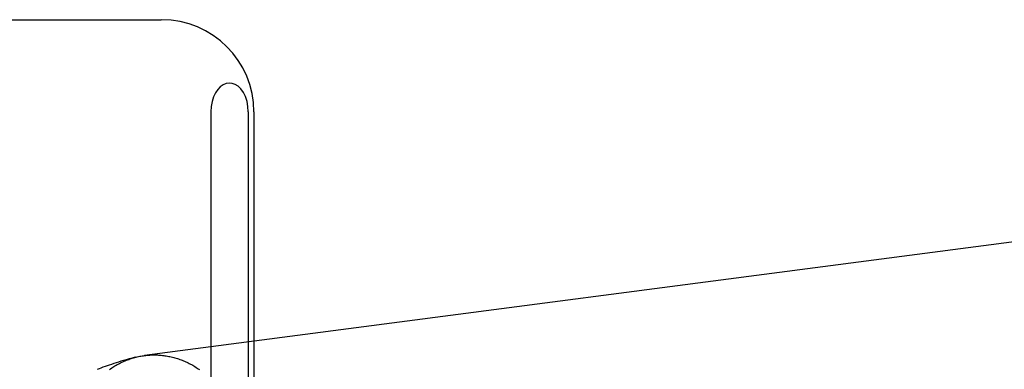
# Model space of a CAD drawing. Header units: inches. Extents: x 0 to 278, y 0 to 180.
# Tile 30 of 81: x 95.9681 to 96.1814, y 92.2187 to 92.2945. Entities that reach past the tile are written whole.
import ezdxf

# ---------------------------------------------------------------- set-up
doc = ezdxf.new("R2010")
doc.units = ezdxf.units.IN
doc.header["$LTSCALE"] = 15.310625
doc.header["$MEASUREMENT"] = 0
doc.linetypes.add('HIDDEN', pattern=[0.2, 0.1, -0.1])
doc.layers.add('DEFAULT_2', color=8, linetype='HIDDEN')

msp = doc.modelspace()

# ---------------------------------------------------------------- linework, layer by layer
at = {"layer": 'DEFAULT_2', "color": 8, "linetype": 'HIDDEN'}
for p, q in [((95.94519, 92.29448), (95.99874, 92.29448)), ((96.0095, 92.27448), (96.0095, 92.16948)), ((96.01762, 92.27448), (96.01762, 92.16948)), ((96.01884, 92.27448), (96.01884, 92.16948))]:
    msp.add_line(p, q, dxfattribs=at)
for points in [[(96.01762, 92.27448), (96.01755, 92.27568), (96.01734, 92.27678), (96.017, 92.27782), (96.01655, 92.27873), (96.01602, 92.27947), (96.01542, 92.28004), (96.01478, 92.28044), (96.01412, 92.28067), (96.01345, 92.28073), (96.01279, 92.28062), (96.01216, 92.28035), (96.01156, 92.27992), (96.011, 92.27935), (96.01051, 92.27862), (96.01009, 92.27775), (96.00977, 92.27675), (96.00958, 92.27567), (96.0095, 92.27448)], [(96.21538, 92.25034), (96.2151, 92.25034), (96.21483, 92.25034), (96.21455, 92.25034), (96.21428, 92.25033), (96.214, 92.25032), (96.21373, 92.2503), (96.21346, 92.25028), (96.21319, 92.25025), (96.21291, 92.25022), (95.99511, 92.22167)], [(95.99314, 92.22129), (95.9933, 92.22133), (95.99356, 92.22139), (95.99383, 92.22145), (95.9941, 92.22151), (95.99437, 92.22156), (95.99464, 92.22161), (95.99491, 92.22165), (95.99511, 92.22167)], [(95.99518, 92.22168), (95.99545, 92.22172), (95.99573, 92.22174), (95.996, 92.22177), (95.99627, 92.22178), (95.99655, 92.2218), (95.99682, 92.22181), (95.99709, 92.22181), (95.99737, 92.22181), (95.99764, 92.22181)], [(95.99764, 92.22181), (95.99792, 92.2218), (95.99819, 92.22178), (95.99847, 92.22176), (95.99874, 92.22174), (95.99901, 92.22171), (95.99929, 92.22168), (95.99956, 92.22164), (95.99983, 92.2216), (96.00011, 92.22156), (96.00038, 92.2215), (96.00065, 92.22145), (96.00092, 92.22139), (96.00119, 92.22133), (96.00146, 92.22126), (96.00172, 92.22118), (96.00199, 92.22111), (96.00226, 92.22102), (96.00252, 92.22094), (96.00278, 92.22085), (96.00305, 92.22075), (96.00331, 92.22065), (96.00357, 92.22055), (96.00382, 92.22044), (96.00408, 92.22032), (96.00434, 92.22021), (96.00459, 92.22009), (96.00484, 92.21996), (96.00509, 92.21983), (96.00534, 92.2197), (96.00559, 92.21956), (96.00583, 92.21942), (96.00607, 92.21927), (96.00631, 92.21912), (96.00655, 92.21897), (96.00679, 92.21881), (96.00702, 92.21865)], [(95.99314, 92.22129), (95.99247, 92.22111), (95.99182, 92.22094), (95.9912, 92.22077), (95.99061, 92.2206), (95.99004, 92.22043), (95.9895, 92.22026), (95.98897, 92.2201), (95.98846, 92.21994), (95.98797, 92.21977), (95.98749, 92.21961), (95.98703, 92.21945), (95.98658, 92.21929), (95.98614, 92.21913), (95.98571, 92.21897), (95.9853, 92.21881), (95.98489, 92.21865)], [(95.98757, 92.21866), (95.9878, 92.21882), (95.98803, 92.21898), (95.98826, 92.21913), (95.9885, 92.21928), (95.98873, 92.21943), (95.98897, 92.21957), (95.98921, 92.21971), (95.98946, 92.21984), (95.9897, 92.21997), (95.98995, 92.2201), (95.9902, 92.22022), (95.99045, 92.22033), (95.9907, 92.22045), (95.99095, 92.22055), (95.99121, 92.22066), (95.99146, 92.22076), (95.99172, 92.22085), (95.99198, 92.22094), (95.99224, 92.22103), (95.9925, 92.22111), (95.99277, 92.22119), (95.99303, 92.22126)]]:
    msp.add_lwpolyline(points, dxfattribs=at)
msp.add_arc((95.99884, 92.27448), 0.02, 0, 90, dxfattribs=at)

doc.saveas('drawing.dxf')
